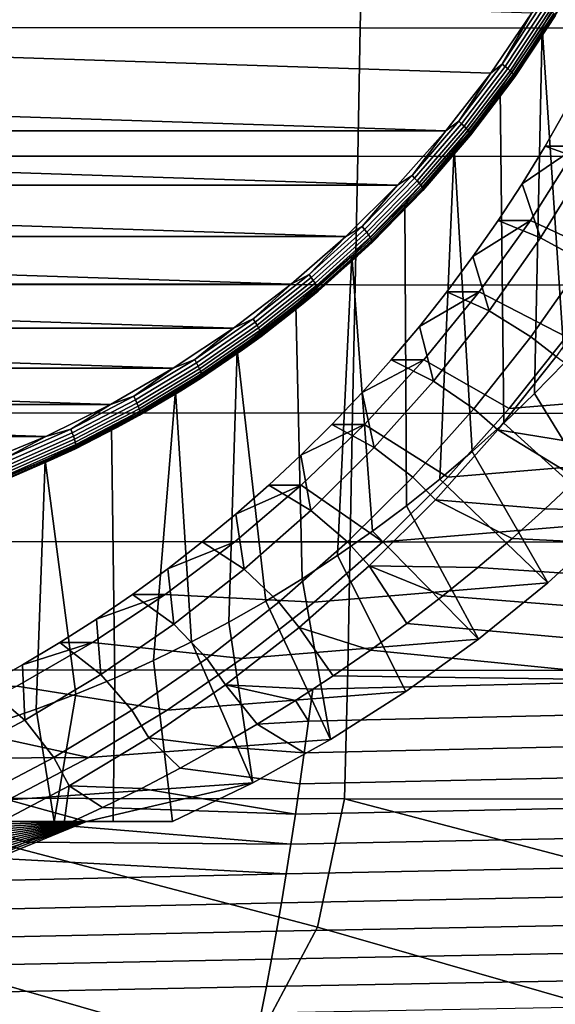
# Model space of a CAD drawing. Header units: metres. Extents: x -23 to 242, y -40 to 23.
# Tile 226 of 256: x 226.34 to 230.45, y -12.4 to -4.85. Entities that reach past the tile are written whole.
import ezdxf

# ---------------------------------------------------------------- set-up
doc = ezdxf.new("R2010")
doc.units = ezdxf.units.M
doc.layers.add('solid_10171013', color=7, linetype='CONTINUOUS')

msp = doc.modelspace()

# ---------------------------------------------------------------- linework, layer by layer
at = {"layer": 'solid_10171013'}
for points in [[(228.976715, -3.927355, 306.727783), (224.993881, -3.925847, 306.02536), (224.973694, -4.91107, 306.003937), (228.955795, -4.912842, 306.706879)], [(232.959534, -3.929584, 307.42984), (228.976715, -3.927355, 306.727783), (228.955795, -4.912842, 306.706879), (232.937897, -4.915474, 307.409149)], [(229.956573, -5.260705, 280.237915), (215.840378, -4.7977, 277.237427), (215.554337, -4.31481, 277.176636), (230.272263, -4.797636, 280.305023)], [(230.351089, -4.909828, 280.730713), (230.643677, -4.416385, 280.792908), (230.743866, -7.24223, 280.814209), (230.521973, -7.483509, 280.767029)], [(230.392685, -4.909814, 280.535095), (230.685226, -4.416458, 280.59729), (230.643677, -4.416385, 280.792908), (230.351089, -4.909828, 280.730713)], [(230.685226, -4.416458, 280.59729), (230.392685, -4.909814, 280.535095), (230.452087, -4.821122, 280.515747)], [(230.349152, -4.731907, 280.323853), (230.044128, -5.190754, 280.259003), (230.272263, -4.797636, 280.305023)], [(230.372864, -4.74828, 280.336365), (230.066803, -5.208714, 280.271301), (230.044128, -5.190754, 280.259003), (230.349152, -4.731907, 280.323853)], [(230.394363, -4.763838, 280.35318), (230.08728, -5.225781, 280.287903), (230.066803, -5.208714, 280.271301), (230.372864, -4.74828, 280.336365)], [(229.612595, -5.701991, 280.164825), (216.156082, -5.260766, 277.304535), (215.840378, -4.7977, 277.237427), (229.956573, -5.260705, 280.237915)], [(230.044128, -5.190754, 280.259003), (229.956573, -5.260705, 280.237915), (230.272263, -4.797636, 280.305023)], [(230.413086, -4.778198, 280.373932), (230.105087, -5.241534, 280.308441), (230.08728, -5.225781, 280.287903), (230.394363, -4.763838, 280.35318)], [(230.428589, -4.791006, 280.398041), (230.119751, -5.255583, 280.332397), (230.105087, -5.241534, 280.308441), (230.413086, -4.778198, 280.373932)], [(230.440475, -4.801945, 280.424988), (230.130951, -5.267583, 280.359192), (230.119751, -5.255583, 280.332397), (230.428589, -4.791006, 280.398041)], [(230.448471, -4.810746, 280.454071), (230.138382, -5.277237, 280.388153), (230.130951, -5.267583, 280.359192), (230.440475, -4.801945, 280.424988)], [(230.452377, -4.817191, 280.484558), (230.141861, -5.284308, 280.418579), (230.138382, -5.277237, 280.388153), (230.448471, -4.810746, 280.454071)], [(230.141861, -5.284308, 280.418579), (230.452377, -4.817191, 280.484558), (230.452087, -4.821122, 280.515747), (230.141312, -5.28862, 280.449677)], [(230.392685, -4.909814, 280.535095), (230.141312, -5.28862, 280.449677), (230.452087, -4.821122, 280.515747)], [(228.955795, -4.912842, 306.706879), (224.973694, -4.91107, 306.003937), (224.954224, -5.896259, 305.978485), (228.935562, -5.898281, 306.682068)], [(232.937897, -4.915474, 307.409149), (228.955795, -4.912842, 306.706879), (228.935562, -5.898281, 306.682068), (232.916931, -5.901293, 307.384674)], [(230.069824, -5.382995, 280.466461), (230.392685, -4.909814, 280.535095), (230.351089, -4.909828, 280.730713), (230.028198, -5.383056, 280.662079)], [(230.028198, -5.383056, 280.662079), (230.351089, -4.909828, 280.730713), (230.293106, -7.717485, 280.718384), (230.057098, -7.944337, 280.668243)], [(230.392685, -4.909814, 280.535095), (230.069824, -5.382995, 280.466461), (230.141312, -5.28862, 280.449677)], [(230.351089, -4.909828, 280.730713), (230.521973, -7.483509, 280.767029), (230.293106, -7.717485, 280.718384)], [(230.044128, -5.190754, 280.259003), (229.711533, -5.629116, 280.188324), (229.956573, -5.260705, 280.237915)], [(230.066803, -5.208714, 280.271301), (229.733047, -5.648593, 280.200348), (229.711533, -5.629116, 280.188324), (230.044128, -5.190754, 280.259003)], [(230.08728, -5.225781, 280.287903), (229.752441, -5.667101, 280.216736), (229.733047, -5.648593, 280.200348), (230.066803, -5.208714, 280.271301)], [(229.612595, -5.701991, 280.164825), (216.500046, -5.702046, 277.377655), (216.156082, -5.260766, 277.304535)], [(229.711533, -5.629116, 280.188324), (229.612595, -5.701991, 280.164825), (229.956573, -5.260705, 280.237915)], [(230.105087, -5.241534, 280.308441), (229.769226, -5.684184, 280.237061), (229.752441, -5.667101, 280.216736), (230.08728, -5.225781, 280.287903)], [(230.119751, -5.255583, 280.332397), (229.783005, -5.69942, 280.260834), (229.769226, -5.684184, 280.237061), (230.105087, -5.241534, 280.308441)], [(230.130951, -5.267583, 280.359192), (229.793427, -5.712433, 280.287445), (229.783005, -5.69942, 280.260834), (230.119751, -5.255583, 280.332397)], [(230.138382, -5.277237, 280.388153), (229.800247, -5.722903, 280.316284), (229.793427, -5.712433, 280.287445), (230.130951, -5.267583, 280.359192)], [(230.141861, -5.284308, 280.418579), (229.803268, -5.73057, 280.346588), (229.800247, -5.722903, 280.316284), (230.138382, -5.277237, 280.388153)], [(229.803268, -5.73057, 280.346588), (230.141861, -5.284308, 280.418579), (230.141312, -5.28862, 280.449677), (229.802444, -5.735246, 280.377655)], [(230.623001, -5.82012, 289.478424), (230.949631, -5.228024, 289.547852), (230.541153, -5.526678, 290.687836), (230.373489, -5.820156, 290.652191)], [(230.069824, -5.382995, 280.466461), (229.802444, -5.735246, 280.377655), (230.141312, -5.28862, 280.449677)], [(229.717972, -5.834055, 280.391693), (230.069824, -5.382995, 280.466461), (230.028198, -5.383056, 280.662079), (229.676376, -5.834059, 280.587311)], [(229.676376, -5.834059, 280.587311), (230.028198, -5.383056, 280.662079), (230.057098, -7.944337, 280.668243), (229.814468, -8.163579, 280.616669)], [(230.069824, -5.382995, 280.466461), (229.717972, -5.834055, 280.391693), (229.802444, -5.735246, 280.377655)], [(230.373489, -5.820156, 290.652191), (230.541153, -5.526678, 290.687836), (230.701035, -5.937101, 291.156311)], [(229.711533, -5.629116, 280.188324), (229.352676, -6.045262, 280.11203), (229.612595, -5.701991, 280.164825)], [(229.733047, -5.648593, 280.200348), (229.37294, -6.066179, 280.12381), (229.352676, -6.045262, 280.11203), (229.711533, -5.629116, 280.188324)], [(229.752441, -5.667101, 280.216736), (229.391159, -6.086055, 280.139954), (229.37294, -6.066179, 280.12381), (229.733047, -5.648593, 280.200348)], [(229.612595, -5.701991, 280.164825), (229.241699, -6.119814, 280.085968), (216.500046, -5.702046, 277.377655)], [(229.241699, -6.119814, 280.085968), (216.870956, -6.119865, 277.456482), (216.500046, -5.702046, 277.377655)], [(229.352676, -6.045262, 280.11203), (229.241699, -6.119814, 280.085968), (229.612595, -5.701991, 280.164825)], [(229.769226, -5.684184, 280.237061), (229.40686, -6.104401, 280.160034), (229.391159, -6.086055, 280.139954), (229.752441, -5.667101, 280.216736)], [(229.783005, -5.69942, 280.260834), (229.419662, -6.120763, 280.183594), (229.40686, -6.104401, 280.160034), (229.769226, -5.684184, 280.237061)], [(229.793427, -5.712433, 280.287445), (229.429245, -6.134738, 280.210052), (229.419662, -6.120763, 280.183594), (229.783005, -5.69942, 280.260834)], [(229.800247, -5.722903, 280.316284), (229.435394, -6.145982, 280.238739), (229.429245, -6.134738, 280.210052), (229.793427, -5.712433, 280.287445)], [(229.803268, -5.73057, 280.346588), (229.437943, -6.154216, 280.268951), (229.435394, -6.145982, 280.238739), (229.800247, -5.722903, 280.316284)], [(229.437943, -6.154216, 280.268951), (229.803268, -5.73057, 280.346588), (229.802444, -5.735246, 280.377655), (229.436813, -6.159238, 280.299927)], [(229.717972, -5.834055, 280.391693), (229.436813, -6.159238, 280.299927), (229.802444, -5.735246, 280.377655)], [(229.338577, -6.261143, 280.311035), (229.717972, -5.834055, 280.391693), (229.676376, -5.834059, 280.587311), (229.297043, -6.261088, 280.506683)], [(229.297043, -6.261088, 280.506683), (229.676376, -5.834059, 280.587311), (229.565338, -8.37507, 280.56369), (229.309784, -8.578762, 280.509399)], [(229.717972, -5.834055, 280.391693), (229.338577, -6.261143, 280.311035), (229.436813, -6.159238, 280.299927)], [(229.676376, -5.834059, 280.587311), (229.814468, -8.163579, 280.616669), (229.565338, -8.37507, 280.56369)], [(230.262146, -6.390707, 289.401703), (230.623001, -5.82012, 289.478424), (230.197311, -6.108185, 290.614746), (230.012695, -6.39064, 290.5755)], [(230.623001, -5.82012, 289.478424), (230.373489, -5.820156, 290.652191), (230.197311, -6.108185, 290.614746)], [(230.197311, -6.108185, 290.614746), (230.373489, -5.820156, 290.652191), (230.701035, -5.937101, 291.156311), (230.339737, -6.522201, 291.079498)], [(230.941208, -6.703839, 289.546051), (231.312576, -6.102459, 289.625), (230.623001, -5.82012, 289.478424), (230.262146, -6.390707, 289.401703)], [(228.935562, -5.898281, 306.682068), (224.954224, -5.896259, 305.978485), (224.935425, -6.881455, 305.948914), (228.915985, -6.883706, 306.653351)], [(232.916931, -5.901293, 307.384674), (228.935562, -5.898281, 306.682068), (228.915985, -6.883706, 306.653351), (232.896622, -6.887065, 307.356445)], [(230.339737, -6.522201, 291.079498), (230.701035, -5.937101, 291.156311), (231.042389, -6.10227, 290.896606), (230.670944, -6.703795, 290.817657)], [(229.352676, -6.045262, 280.11203), (228.968964, -6.43755, 280.030487), (229.241699, -6.119814, 280.085968)], [(229.37294, -6.066179, 280.12381), (228.9879, -6.459824, 280.041962), (228.968964, -6.43755, 280.030487), (229.352676, -6.045262, 280.11203)], [(229.391159, -6.086055, 280.139954), (229.004852, -6.48099, 280.057831), (228.9879, -6.459824, 280.041962), (229.37294, -6.066179, 280.12381)], [(229.40686, -6.104401, 280.160034), (229.019379, -6.500526, 280.077667), (229.004852, -6.48099, 280.057831), (229.391159, -6.086055, 280.139954)], [(229.419662, -6.120763, 280.183594), (229.031158, -6.517951, 280.101013), (229.019379, -6.500526, 280.077667), (229.40686, -6.104401, 280.160034)], [(230.012695, -6.39064, 290.5755), (230.197311, -6.108185, 290.614746), (230.339737, -6.522201, 291.079498)], [(229.241699, -6.119814, 280.085968), (228.845291, -6.512565, 280.001709), (216.870956, -6.119865, 277.456482)], [(228.845291, -6.512565, 280.001709), (217.267365, -6.512611, 277.540741), (216.870956, -6.119865, 277.456482)], [(228.968964, -6.43755, 280.030487), (228.845291, -6.512565, 280.001709), (229.241699, -6.119814, 280.085968)], [(229.429245, -6.134738, 280.210052), (229.039856, -6.532833, 280.127289), (229.031158, -6.517951, 280.101013), (229.419662, -6.120763, 280.183594)], [(229.435394, -6.145982, 280.238739), (229.045288, -6.544806, 280.155823), (229.039856, -6.532833, 280.127289), (229.429245, -6.134738, 280.210052)], [(229.437943, -6.154216, 280.268951), (229.047302, -6.553575, 280.185913), (229.045288, -6.544806, 280.155823), (229.435394, -6.145982, 280.238739)], [(229.047302, -6.553575, 280.185913), (229.437943, -6.154216, 280.268951), (229.436813, -6.159238, 280.299927), (229.045868, -6.558923, 280.216827)], [(229.338577, -6.261143, 280.311035), (229.045868, -6.558923, 280.216827), (229.436813, -6.159238, 280.299927)], [(228.891663, -6.662466, 280.420502), (229.297043, -6.261088, 280.506683), (229.309784, -8.578762, 280.509399), (229.048508, -8.774099, 280.453857)], [(228.933212, -6.662502, 280.224884), (229.338577, -6.261143, 280.311035), (229.297043, -6.261088, 280.506683), (228.891663, -6.662466, 280.420502)], [(229.338577, -6.261143, 280.311035), (228.933212, -6.662502, 280.224884), (229.045868, -6.558923, 280.216827)], [(229.868088, -6.938195, 289.317963), (230.262146, -6.390707, 289.401703), (229.819748, -6.667392, 290.534485), (229.618652, -6.938138, 290.49173)], [(229.819748, -6.667392, 290.534485), (230.012695, -6.39064, 290.5755), (230.339737, -6.522201, 291.079498), (229.945175, -7.084392, 290.995636)], [(230.262146, -6.390707, 289.401703), (230.012695, -6.39064, 290.5755), (229.819748, -6.667392, 290.534485)], [(230.535721, -7.281563, 289.459869), (230.941208, -6.703839, 289.546051), (230.262146, -6.390707, 289.401703), (229.868088, -6.938195, 289.317963)], [(228.968964, -6.43755, 280.030487), (228.561905, -6.804432, 279.94397), (228.845291, -6.512565, 280.001709)], [(228.9879, -6.459824, 280.041962), (228.579437, -6.827976, 279.955139), (228.561905, -6.804432, 279.94397), (228.968964, -6.43755, 280.030487)], [(229.004852, -6.48099, 280.057831), (228.595047, -6.850348, 279.970734), (228.579437, -6.827976, 279.955139), (228.9879, -6.459824, 280.041962)], [(229.019379, -6.500526, 280.077667), (228.608353, -6.870998, 279.990295), (228.595047, -6.850348, 279.970734), (229.004852, -6.48099, 280.057831)], [(228.845291, -6.512565, 280.001709), (228.424973, -6.878602, 279.912384), (217.267365, -6.512611, 277.540741)], [(228.424973, -6.878602, 279.912384), (217.687683, -6.878644, 277.630096), (217.267365, -6.512611, 277.540741)], [(228.561905, -6.804432, 279.94397), (228.424973, -6.878602, 279.912384), (228.845291, -6.512565, 280.001709)], [(229.031158, -6.517951, 280.101013), (228.619019, -6.889415, 280.013428), (228.608353, -6.870998, 279.990295), (229.019379, -6.500526, 280.077667)], [(229.039856, -6.532833, 280.127289), (228.626785, -6.905146, 280.03949), (228.619019, -6.889415, 280.013428), (229.031158, -6.517951, 280.101013)], [(229.045288, -6.544806, 280.155823), (228.631454, -6.917801, 280.067841), (228.626785, -6.905146, 280.03949), (229.039856, -6.532833, 280.127289)], [(228.632919, -6.927069, 280.097839), (229.047302, -6.553575, 280.185913), (229.045868, -6.558923, 280.216827), (228.631149, -6.932722, 280.128693)], [(228.933212, -6.662502, 280.224884), (228.631149, -6.932722, 280.128693), (229.045868, -6.558923, 280.216827)], [(229.047302, -6.553575, 280.185913), (228.632919, -6.927069, 280.097839), (228.631454, -6.917801, 280.067841), (229.045288, -6.544806, 280.155823)], [(229.945175, -7.084392, 290.995636), (230.339737, -6.522201, 291.079498), (230.670944, -6.703795, 290.817657), (230.26535, -7.28167, 290.731445)], [(228.461868, -7.036528, 280.329163), (228.891663, -6.662466, 280.420502), (228.781311, -8.96121, 280.397064), (228.508682, -9.139798, 280.339111)], [(228.50351, -7.036483, 280.133545), (228.933212, -6.662502, 280.224884), (228.891663, -6.662466, 280.420502), (228.461868, -7.036528, 280.329163)], [(228.933212, -6.662502, 280.224884), (228.50351, -7.036483, 280.133545), (228.631149, -6.932722, 280.128693)], [(228.891663, -6.662466, 280.420502), (229.048508, -8.774099, 280.453857), (228.781311, -8.96121, 280.397064)], [(229.618652, -6.938138, 290.49173), (229.819748, -6.667392, 290.534485), (229.945175, -7.084392, 290.995636)], [(230.670944, -6.703795, 290.817657), (230.873856, -6.843343, 290.860779), (230.459747, -7.433316, 290.772766), (230.26535, -7.28167, 290.731445)], [(228.561905, -6.804432, 279.94397), (228.133118, -7.14446, 279.852814), (228.424973, -6.878602, 279.912384)], [(228.579437, -6.827976, 279.955139), (228.14917, -7.16918, 279.863678), (228.133118, -7.14446, 279.852814), (228.561905, -6.804432, 279.94397)], [(228.595047, -6.850348, 279.970734), (228.163376, -7.192671, 279.878967), (228.14917, -7.16918, 279.863678), (228.579437, -6.827976, 279.955139)], [(228.608353, -6.870998, 279.990295), (228.175369, -7.214352, 279.898285), (228.163376, -7.192671, 279.878967), (228.595047, -6.850348, 279.970734)], [(228.619019, -6.889415, 280.013428), (228.184875, -7.23369, 279.921143), (228.175369, -7.214352, 279.898285), (228.608353, -6.870998, 279.990295)], [(228.424973, -6.878602, 279.912384), (227.982681, -7.216244, 279.818359), (217.687683, -6.878644, 277.630096)], [(227.982681, -7.216244, 279.818359), (218.129974, -7.216281, 277.724121), (217.687683, -6.878644, 277.630096)], [(228.915985, -6.883706, 306.653351), (224.935425, -6.881455, 305.948914), (224.917145, -7.866698, 305.915192), (228.896912, -7.86915, 306.620667)], [(228.133118, -7.14446, 279.852814), (227.982681, -7.216244, 279.818359), (228.424973, -6.878602, 279.912384)], [(228.626785, -6.905146, 280.03949), (228.19165, -7.250206, 279.946991), (228.184875, -7.23369, 279.921143), (228.619019, -6.889415, 280.013428)], [(228.631454, -6.917801, 280.067841), (228.195526, -7.263494, 279.975189), (228.19165, -7.250206, 279.946991), (228.626785, -6.905146, 280.03949)], [(228.196411, -7.273226, 280.005035), (228.632919, -6.927069, 280.097839), (228.631149, -6.932722, 280.128693), (228.194275, -7.279161, 280.035828)], [(228.50351, -7.036483, 280.133545), (228.194275, -7.279161, 280.035828), (228.631149, -6.932722, 280.128693)], [(228.632919, -6.927069, 280.097839), (228.196411, -7.273226, 280.005035), (228.195526, -7.263494, 279.975189), (228.631454, -6.917801, 280.067841)], [(232.896622, -6.887065, 307.356445), (228.915985, -6.883706, 306.653351), (228.896912, -7.86915, 306.620667), (232.876801, -7.872816, 307.324402)], [(229.442596, -7.460156, 289.227509), (229.868088, -6.938195, 289.317963), (229.409683, -7.202491, 290.447327), (229.1931, -7.460158, 290.401276)], [(229.409683, -7.202491, 290.447327), (229.618652, -6.938138, 290.49173), (229.945175, -7.084392, 290.995636), (229.518707, -7.621698, 290.904999)], [(229.868088, -6.938195, 289.317963), (229.618652, -6.938138, 290.49173), (229.409683, -7.202491, 290.447327)], [(230.097443, -7.83378, 289.366699), (230.535721, -7.281563, 289.459869), (229.868088, -6.938195, 289.317963), (229.442596, -7.460156, 289.227509)], [(228.051254, -7.38155, 280.037415), (228.50351, -7.036483, 280.133545), (228.461868, -7.036528, 280.329163), (228.009628, -7.381573, 280.233032)], [(228.009628, -7.381573, 280.233032), (228.461868, -7.036528, 280.329163), (228.508682, -9.139798, 280.339111), (228.230774, -9.309704, 280.280029)], [(228.50351, -7.036483, 280.133545), (228.051254, -7.38155, 280.037415), (228.194275, -7.279161, 280.035828)], [(229.945175, -7.084392, 290.995636), (230.26535, -7.28167, 290.731445), (229.827118, -7.833839, 290.638275), (229.518707, -7.621698, 290.904999)], [(228.133118, -7.14446, 279.852814), (227.684296, -7.456293, 279.757416), (227.982681, -7.216244, 279.818359)], [(228.14917, -7.16918, 279.863678), (227.698792, -7.482091, 279.767975), (227.684296, -7.456293, 279.757416), (228.133118, -7.14446, 279.852814)], [(228.163376, -7.192671, 279.878967), (227.711517, -7.506607, 279.782928), (227.698792, -7.482091, 279.767975), (228.14917, -7.16918, 279.863678)], [(232.25325, -7.145226, 281.872864), (230.535721, -7.281563, 289.459869), (230.097443, -7.83378, 289.366699), (231.832336, -7.691972, 281.783386)], [(227.982681, -7.216244, 279.818359), (227.520187, -7.524178, 279.720062), (218.129974, -7.216281, 277.724121)], [(227.520187, -7.524178, 279.720062), (218.592468, -7.524211, 277.822418), (218.129974, -7.216281, 277.724121)], [(227.684296, -7.456293, 279.757416), (227.520187, -7.524178, 279.720062), (227.982681, -7.216244, 279.818359)], [(228.175369, -7.214352, 279.898285), (227.722168, -7.529235, 279.801941), (227.711517, -7.506607, 279.782928), (228.163376, -7.192671, 279.878967)], [(228.184875, -7.23369, 279.921143), (227.730453, -7.549417, 279.824554), (227.722168, -7.529235, 279.801941), (228.175369, -7.214352, 279.898285)], [(228.19165, -7.250206, 279.946991), (227.736191, -7.566654, 279.850189), (227.730453, -7.549417, 279.824554), (228.184875, -7.23369, 279.921143)], [(228.195526, -7.263494, 279.975189), (227.739227, -7.580522, 279.878204), (227.736191, -7.566654, 279.850189), (228.19165, -7.250206, 279.946991)], [(229.1931, -7.460158, 290.401276), (229.409683, -7.202491, 290.447327), (229.518707, -7.621698, 290.904999)], [(227.739502, -7.590678, 279.907928), (228.196411, -7.273226, 280.005035), (228.194275, -7.279161, 280.035828), (227.737, -7.596872, 279.938629)], [(228.051254, -7.38155, 280.037415), (227.737, -7.596872, 279.938629), (228.194275, -7.279161, 280.035828)], [(228.196411, -7.273226, 280.005035), (227.739502, -7.590678, 279.907928), (227.739227, -7.580522, 279.878204), (228.195526, -7.263494, 279.975189)], [(230.26535, -7.28167, 290.731445), (230.459747, -7.433316, 290.772766), (230.012268, -7.997153, 290.677643), (229.827118, -7.833839, 290.638275)], [(227.578293, -7.696285, 279.93689), (228.051254, -7.38155, 280.037415), (228.009628, -7.381573, 280.233032), (227.536743, -7.696258, 280.132507)], [(227.536743, -7.696258, 280.132507), (228.009628, -7.381573, 280.233032), (227.947632, -9.470942, 280.219849), (227.660095, -9.623019, 280.158722)], [(228.051254, -7.38155, 280.037415), (227.578293, -7.696285, 279.93689), (227.737, -7.596872, 279.938629)], [(228.009628, -7.381573, 280.233032), (228.230774, -9.309704, 280.280029), (227.947632, -9.470942, 280.219849)], [(227.684296, -7.456293, 279.757416), (227.217209, -7.738698, 279.658142), (227.520187, -7.524178, 279.720062)], [(227.698792, -7.482091, 279.767975), (227.230103, -7.765474, 279.668335), (227.217209, -7.738698, 279.658142), (227.684296, -7.456293, 279.757416)], [(228.987091, -7.954857, 289.130676), (229.442596, -7.460156, 289.227509), (228.969025, -7.711007, 290.353668), (228.737549, -7.954909, 290.304443)], [(229.442596, -7.460156, 289.227509), (229.1931, -7.460158, 290.401276), (228.969025, -7.711007, 290.353668)], [(228.969025, -7.711007, 290.353668), (229.1931, -7.460158, 290.401276), (229.518707, -7.621698, 290.904999), (229.061874, -8.132234, 290.807892)], [(229.627808, -8.358626, 289.266876), (230.097443, -7.83378, 289.366699), (229.442596, -7.460156, 289.227509), (228.987091, -7.954857, 289.130676)], [(230.459747, -7.433316, 290.772766), (231.091705, -7.892047, 286.029999), (230.860718, -8.13305, 286.114258), (230.012268, -7.997153, 290.677643)], [(227.520187, -7.524178, 279.720062), (227.039322, -7.801204, 279.617859), (218.592468, -7.524211, 277.822418)], [(227.039322, -7.801204, 279.617859), (219.073349, -7.801233, 277.924622), (218.592468, -7.524211, 277.822418)], [(227.217209, -7.738698, 279.658142), (227.039322, -7.801204, 279.617859), (227.520187, -7.524178, 279.720062)], [(227.711517, -7.506607, 279.782928), (227.241287, -7.790918, 279.682983), (227.230103, -7.765474, 279.668335), (227.698792, -7.482091, 279.767975)], [(227.722168, -7.529235, 279.801941), (227.250504, -7.814404, 279.701691), (227.241287, -7.790918, 279.682983), (227.711517, -7.506607, 279.782928)], [(227.730453, -7.549417, 279.824554), (227.257538, -7.83535, 279.72403), (227.250504, -7.814404, 279.701691), (227.722168, -7.529235, 279.801941)], [(227.736191, -7.566654, 279.850189), (227.262192, -7.85324, 279.74942), (227.257538, -7.83535, 279.72403), (227.730453, -7.549417, 279.824554)], [(231.381195, -8.212778, 281.6875), (230.901337, -8.705948, 281.58548), (230.293106, -7.717485, 280.718384), (230.521973, -7.483509, 280.767029)], [(227.263992, -7.878174, 279.806854), (227.739502, -7.590678, 279.907928), (227.737, -7.596872, 279.938629), (227.261093, -7.884603, 279.837463)], [(227.578293, -7.696285, 279.93689), (227.261093, -7.884603, 279.837463), (227.737, -7.596872, 279.938629)], [(227.739227, -7.580522, 279.878204), (227.264359, -7.867633, 279.777252), (227.262192, -7.85324, 279.74942), (227.736191, -7.566654, 279.850189)], [(227.739502, -7.590678, 279.907928), (227.263992, -7.878174, 279.806854), (227.264359, -7.867633, 279.777252), (227.739227, -7.580522, 279.878204)], [(229.061874, -8.132234, 290.807892), (229.518707, -7.621698, 290.904999), (229.827118, -7.833839, 290.638275), (229.357651, -8.358485, 290.538513)], [(227.045074, -7.979353, 280.028015), (227.536743, -7.696258, 280.132507), (227.368027, -9.765995, 280.096649), (227.071823, -9.899713, 280.033691)], [(227.086594, -7.979394, 279.832367), (227.578293, -7.696285, 279.93689), (227.536743, -7.696258, 280.132507), (227.045074, -7.979353, 280.028015)], [(227.578293, -7.696285, 279.93689), (227.086594, -7.979394, 279.832367), (227.261093, -7.884603, 279.837463)], [(227.536743, -7.696258, 280.132507), (227.660095, -9.623019, 280.158722), (227.368027, -9.765995, 280.096649)], [(231.832336, -7.691972, 281.783386), (230.097443, -7.83378, 289.366699), (229.627808, -8.358626, 289.266876), (231.381195, -8.212778, 281.6875)], [(227.217209, -7.738698, 279.658142), (226.733704, -7.990562, 279.555359), (227.039322, -7.801204, 279.617859)], [(227.230103, -7.765474, 279.668335), (226.744919, -8.01821, 279.565216), (226.733704, -7.990562, 279.555359), (227.217209, -7.738698, 279.658142)], [(227.241287, -7.790918, 279.682983), (226.754517, -8.044482, 279.579498), (226.744919, -8.01821, 279.565216), (227.230103, -7.765474, 279.668335)], [(228.737549, -7.954909, 290.304443), (228.969025, -7.711007, 290.353668), (229.061874, -8.132234, 290.807892)], [(230.901337, -8.705948, 281.58548), (230.057098, -7.944337, 280.668243), (230.293106, -7.717485, 280.718384)], [(227.039322, -7.801204, 279.617859), (226.541916, -8.046211, 279.512115), (219.073349, -7.801233, 277.924622)], [(226.541916, -8.046211, 279.512115), (219.57074, -8.046238, 278.030365), (219.073349, -7.801233, 277.924622)], [(226.733704, -7.990562, 279.555359), (226.541916, -8.046211, 279.512115), (227.039322, -7.801204, 279.617859)], [(227.250504, -7.814404, 279.701691), (226.762268, -8.068732, 279.5979), (226.754517, -8.044482, 279.579498), (227.241287, -7.790918, 279.682983)], [(227.257538, -7.83535, 279.72403), (226.76799, -8.09036, 279.619965), (226.762268, -8.068732, 279.5979), (227.250504, -7.814404, 279.701691)], [(227.262192, -7.85324, 279.74942), (226.771515, -8.108832, 279.645142), (226.76799, -8.09036, 279.619965), (227.257538, -7.83535, 279.72403)], [(227.264359, -7.867633, 279.777252), (226.772797, -8.123693, 279.672791), (226.771515, -8.108832, 279.645142), (227.262192, -7.85324, 279.74942)], [(229.827118, -7.833839, 290.638275), (230.012268, -7.997153, 290.677643), (229.533218, -8.532511, 290.575806), (229.357651, -8.358485, 290.538513)], [(228.896912, -7.86915, 306.620667), (224.917145, -7.866698, 305.915192), (224.899414, -8.852019, 305.877289), (228.878372, -8.854639, 306.583984)], [(226.771774, -8.134578, 279.70224), (227.263992, -7.878174, 279.806854), (227.261093, -7.884603, 279.837463), (226.768478, -8.141215, 279.732758)], [(227.086594, -7.979394, 279.832367), (226.768478, -8.141215, 279.732758), (227.261093, -7.884603, 279.837463)], [(227.263992, -7.878174, 279.806854), (226.771774, -8.134578, 279.70224), (226.772797, -8.123693, 279.672791), (227.264359, -7.867633, 279.777252)], [(232.876801, -7.872816, 307.324402), (228.896912, -7.86915, 306.620667), (228.878372, -8.854639, 306.583984), (232.857529, -8.858562, 307.288544)], [(226.733704, -7.990562, 279.555359), (226.235687, -8.210892, 279.449493), (226.541916, -8.046211, 279.512115)], [(226.744919, -8.01821, 279.565216), (226.245163, -8.239302, 279.458984), (226.235687, -8.210892, 279.449493), (226.733704, -7.990562, 279.555359)], [(226.536545, -8.229726, 279.919922), (227.045074, -7.979353, 280.028015), (227.071823, -9.899713, 280.033691), (226.771759, -10.024012, 279.96991)], [(226.578156, -8.229713, 279.724304), (227.086594, -7.979394, 279.832367), (227.045074, -7.979353, 280.028015), (226.536545, -8.229726, 279.919922)], [(227.086594, -7.979394, 279.832367), (226.578156, -8.229713, 279.724304), (226.768478, -8.141215, 279.732758)], [(228.50293, -8.420804, 289.027771), (228.987091, -7.954857, 289.130676), (228.498917, -8.191613, 290.253723), (228.253433, -8.42081, 290.201569)], [(228.987091, -7.954857, 289.130676), (228.737549, -7.954909, 290.304443), (228.498917, -8.191613, 290.253723)], [(228.498917, -8.191613, 290.253723), (228.737549, -7.954909, 290.304443), (229.061874, -8.132234, 290.807892), (228.576248, -8.614203, 290.704681)], [(229.128708, -8.853981, 289.160797), (229.627808, -8.358626, 289.266876), (228.987091, -7.954857, 289.130676), (228.50293, -8.420804, 289.027771)], [(230.012268, -7.997153, 290.677643), (230.621765, -8.369957, 286.199799), (230.374878, -8.602503, 286.286713), (229.533218, -8.532511, 290.575806)], [(230.901337, -8.705948, 281.58548), (230.394135, -9.17003, 281.477692), (229.814468, -8.163579, 280.616669), (230.057098, -7.944337, 280.668243)], [(230.012268, -7.997153, 290.677643), (230.860718, -8.13305, 286.114258), (230.621765, -8.369957, 286.199799)], [(226.541916, -8.046211, 279.512115), (226.030243, -8.258085, 279.403351), (219.57074, -8.046238, 278.030365)], [(226.235687, -8.210892, 279.449493), (226.030243, -8.258085, 279.403351), (226.541916, -8.046211, 279.512115)], [(226.754517, -8.044482, 279.579498), (226.253128, -8.266299, 279.472931), (226.245163, -8.239302, 279.458984), (226.744919, -8.01821, 279.565216)], [(226.762268, -8.068732, 279.5979), (226.259369, -8.291217, 279.491028), (226.253128, -8.266299, 279.472931), (226.754517, -8.044482, 279.579498)], [(226.76799, -8.09036, 279.619965), (226.263733, -8.31344, 279.512787), (226.259369, -8.291217, 279.491028), (226.762268, -8.068732, 279.5979)], [(226.264771, -8.358878, 279.594452), (226.771774, -8.134578, 279.70224), (226.768478, -8.141215, 279.732758), (226.261063, -8.365699, 279.624908)], [(226.578156, -8.229713, 279.724304), (226.261063, -8.365699, 279.624908), (226.768478, -8.141215, 279.732758)], [(226.771515, -8.108832, 279.645142), (226.266129, -8.332422, 279.53772), (226.263733, -8.31344, 279.512787), (226.76799, -8.09036, 279.619965)], [(226.771774, -8.134578, 279.70224), (226.264771, -8.358878, 279.594452), (226.266464, -8.347694, 279.565155), (226.772797, -8.123693, 279.672791)], [(226.772797, -8.123693, 279.672791), (226.266464, -8.347694, 279.565155), (226.266129, -8.332422, 279.53772), (226.771515, -8.108832, 279.645142)], [(228.576248, -8.614203, 290.704681), (229.061874, -8.132234, 290.807892), (229.357651, -8.358485, 290.538513), (228.85817, -8.854201, 290.432343)], [(226.055084, -8.446216, 279.613098), (226.578156, -8.229713, 279.724304), (226.536545, -8.229726, 279.919922), (226.013428, -8.446237, 279.808716)], [(226.013428, -8.446237, 279.808716), (226.536545, -8.229726, 279.919922), (226.467743, -10.138942, 279.905304), (226.160751, -10.244147, 279.840027)], [(226.578156, -8.229713, 279.724304), (226.055084, -8.446216, 279.613098), (226.261063, -8.365699, 279.624908)], [(226.536545, -8.229726, 279.919922), (226.771759, -10.024012, 279.96991), (226.467743, -10.138942, 279.905304)], [(228.253433, -8.42081, 290.201569), (228.498917, -8.191613, 290.253723), (228.576248, -8.614203, 290.704681)], [(231.381195, -8.212778, 281.6875), (229.627808, -8.358626, 289.266876), (229.128708, -8.853981, 289.160797), (230.901337, -8.705948, 281.58548)], [(230.394135, -9.17003, 281.477692), (229.565338, -8.37507, 280.56369), (229.814468, -8.163579, 280.616669)], [(229.357651, -8.358485, 290.538513), (229.533218, -8.532511, 290.575806), (229.023361, -9.038541, 290.467438), (228.85817, -8.854201, 290.432343)], [(230.394135, -9.17003, 281.477692), (229.861755, -9.603066, 281.364532), (229.309784, -8.578762, 280.509399), (229.565338, -8.37507, 280.56369)], [(230.374878, -8.602503, 286.286713), (230.621765, -8.369957, 286.199799), (231.516922, -8.632463, 286.524963)], [(227.99231, -8.855853, 288.91925), (228.50293, -8.420804, 289.027771), (228.001358, -8.642254, 290.14798), (227.742889, -8.855799, 290.093048)], [(229.128708, -8.853981, 289.160797), (228.50293, -8.420804, 289.027771), (227.99231, -8.855853, 288.91925)], [(228.50293, -8.420804, 289.027771), (228.253433, -8.42081, 290.201569), (228.001358, -8.642254, 290.14798)], [(228.001358, -8.642254, 290.14798), (228.253433, -8.42081, 290.201569), (228.576248, -8.614203, 290.704681), (228.063553, -9.065916, 290.595703)], [(229.533218, -8.532511, 290.575806), (230.120148, -8.830403, 286.374908), (229.858368, -9.052927, 286.463257), (229.023361, -9.038541, 290.467438)], [(229.533218, -8.532511, 290.575806), (230.374878, -8.602503, 286.286713), (230.120148, -8.830403, 286.374908)], [(229.861755, -9.603066, 281.364532), (229.048508, -8.774099, 280.453857), (229.309784, -8.578762, 280.509399)], [(230.374878, -8.602503, 286.286713), (231.516922, -8.632463, 286.524963), (231.489716, -8.896712, 286.680267), (230.120148, -8.830403, 286.374908)], [(227.742889, -8.855799, 290.093048), (228.001358, -8.642254, 290.14798), (228.063553, -9.065916, 290.595703)], [(228.063553, -9.065916, 290.595703), (228.576248, -8.614203, 290.704681), (228.85817, -8.854201, 290.432343), (228.331451, -9.318269, 290.320374)], [(230.901337, -8.705948, 281.58548), (229.128708, -8.853981, 289.160797), (228.601639, -9.318324, 289.048767), (230.394135, -9.17003, 281.477692)], [(229.861755, -9.603066, 281.364532), (229.305511, -10.003983, 281.246277), (228.781311, -8.96121, 280.397064), (229.048508, -8.774099, 280.453857)], [(230.120148, -8.830403, 286.374908), (231.489716, -8.896712, 286.680267), (231.461624, -9.157681, 286.840637), (229.858368, -9.052927, 286.463257)], [(228.878372, -8.854639, 306.583984), (224.899414, -8.852019, 305.877289), (224.882324, -9.837317, 305.834808), (228.860458, -9.840094, 306.542999)], [(227.456909, -9.258595, 288.80545), (227.99231, -8.855853, 288.91925), (227.47818, -9.061303, 290.036774), (227.207474, -9.258569, 289.979218)], [(228.601639, -9.318324, 289.048767), (229.128708, -8.853981, 289.160797), (227.99231, -8.855853, 288.91925), (227.456909, -9.258595, 288.80545)], [(227.47818, -9.061303, 290.036774), (227.742889, -8.855799, 290.093048), (228.063553, -9.065916, 290.595703), (227.525589, -9.485785, 290.481354)], [(227.99231, -8.855853, 288.91925), (227.742889, -8.855799, 290.093048), (227.47818, -9.061303, 290.036774)], [(228.85817, -8.854201, 290.432343), (229.023361, -9.038541, 290.467438), (228.485382, -9.512513, 290.353088), (228.331451, -9.318269, 290.320374)], [(232.857529, -8.858562, 307.288544), (228.878372, -8.854639, 306.583984), (228.860458, -9.840094, 306.542999), (232.838882, -9.844253, 307.248596)], [(228.727524, -10.371239, 281.123444), (228.508682, -9.139798, 280.339111), (228.781311, -8.96121, 280.397064), (229.305511, -10.003983, 281.246277)], [(227.207474, -9.258569, 289.979218), (227.47818, -9.061303, 290.036774), (227.525589, -9.485785, 290.481354)], [(229.023361, -9.038541, 290.467438), (229.313492, -9.481368, 286.641022), (229.032852, -9.68541, 286.728516), (228.485382, -9.512513, 290.353088)], [(229.023361, -9.038541, 290.467438), (229.858368, -9.052927, 286.463257), (229.589294, -9.27011, 286.552094)], [(229.023361, -9.038541, 290.467438), (229.589294, -9.27011, 286.552094), (229.313492, -9.481368, 286.641022)], [(229.858368, -9.052927, 286.463257), (231.461624, -9.157681, 286.840637), (231.432632, -9.415287, 287.006042), (229.589294, -9.27011, 286.552094)], [(227.525589, -9.485785, 290.481354), (228.063553, -9.065916, 290.595703), (228.331451, -9.318269, 290.320374), (227.77858, -9.749741, 290.20285)], [(230.394135, -9.17003, 281.477692), (228.601639, -9.318324, 289.048767), (228.048767, -9.749834, 288.931244), (229.861755, -9.603066, 281.364532)], [(228.727524, -10.371239, 281.123444), (228.230774, -9.309704, 280.280029), (228.508682, -9.139798, 280.339111)], [(226.898743, -9.627536, 288.686798), (227.456909, -9.258595, 288.80545), (226.931061, -9.447381, 289.920471), (226.649231, -9.627555, 289.860565)], [(228.048767, -9.749834, 288.931244), (228.601639, -9.318324, 289.048767), (227.456909, -9.258595, 288.80545), (226.898743, -9.627536, 288.686798)], [(226.931061, -9.447381, 289.920471), (227.207474, -9.258569, 289.979218), (227.525589, -9.485785, 290.481354), (226.964233, -9.872334, 290.36203)], [(227.456909, -9.258595, 288.80545), (227.207474, -9.258569, 289.979218), (226.931061, -9.447381, 289.920471)], [(229.589294, -9.27011, 286.552094), (231.432632, -9.415287, 287.006042), (231.402771, -9.669449, 287.176422), (229.313492, -9.481368, 286.641022)], [(228.331451, -9.318269, 290.320374), (228.485382, -9.512513, 290.353088), (227.921112, -9.952911, 290.233154), (227.77858, -9.749741, 290.20285)], [(228.727524, -10.371239, 281.123444), (228.129791, -10.703576, 280.996368), (227.947632, -9.470942, 280.219849), (228.230774, -9.309704, 280.280029)], [(226.649231, -9.627555, 289.860565), (226.931061, -9.447381, 289.920471), (226.964233, -9.872334, 290.36203)], [(226.964233, -9.872334, 290.36203), (227.525589, -9.485785, 290.481354), (227.77858, -9.749741, 290.20285), (227.201401, -10.147219, 290.08017)], [(228.129791, -10.703576, 280.996368), (227.660095, -9.623019, 280.158722), (227.947632, -9.470942, 280.219849)], [(228.485382, -9.512513, 290.353088), (228.747314, -9.882259, 286.81488), (228.590256, -9.986137, 286.861298), (227.921112, -9.952911, 290.233154)], [(228.485382, -9.512513, 290.353088), (229.032852, -9.68541, 286.728516), (228.747314, -9.882259, 286.81488)], [(229.313492, -9.481368, 286.641022), (231.402771, -9.669449, 287.176422), (231.37204, -9.920082, 287.351807), (229.032852, -9.68541, 286.728516)], [(226.319839, -9.961341, 288.563751), (226.898743, -9.627536, 288.686798), (226.362228, -9.798939, 289.799561), (226.070282, -9.961378, 289.737518)], [(227.471939, -10.147051, 288.808624), (228.048767, -9.749834, 288.931244), (226.898743, -9.627536, 288.686798), (226.319839, -9.961341, 288.563751)], [(226.898743, -9.627536, 288.686798), (226.649231, -9.627555, 289.860565), (226.362228, -9.798939, 289.799561)], [(226.362228, -9.798939, 289.799561), (226.649231, -9.627555, 289.860565), (226.964233, -9.872334, 290.36203), (226.381454, -10.224205, 290.238159)], [(228.129791, -10.703576, 280.996368), (227.514114, -11, 280.865509), (227.368027, -9.765995, 280.096649), (227.660095, -9.623019, 280.158722)], [(229.861755, -9.603066, 281.364532), (228.048767, -9.749834, 288.931244), (227.471939, -10.147051, 288.808624), (229.305511, -10.003983, 281.246277)], [(229.032852, -9.68541, 286.728516), (231.37204, -9.920082, 287.351807), (228.747314, -9.882259, 286.81488)], [(226.070282, -9.961378, 289.737518), (226.362228, -9.798939, 289.799561), (226.381454, -10.224205, 290.238159)], [(227.059601, -11, 280.658844), (227.071823, -9.899713, 280.033691), (227.368027, -9.765995, 280.096649), (227.514114, -11, 280.865509)], [(227.77858, -9.749741, 290.20285), (227.921112, -9.952911, 290.233154), (227.332199, -10.358434, 290.107971), (227.201401, -10.147219, 290.08017)], [(228.860458, -9.840094, 306.542999), (224.882324, -9.837317, 305.834808), (224.858017, -10.822376, 305.785553), (228.835129, -10.825343, 306.495667)], [(226.381454, -10.224205, 290.238159), (226.964233, -9.872334, 290.36203), (227.201401, -10.147219, 290.08017), (226.602661, -10.508739, 289.952911)], [(231.37204, -9.920082, 287.351807), (228.590256, -9.986137, 286.861298), (228.747314, -9.882259, 286.81488)], [(232.838882, -9.844253, 307.248596), (228.860458, -9.840094, 306.542999), (228.835129, -10.825343, 306.495667), (232.812607, -10.829764, 307.202728)], [(226.872665, -10.508892, 288.681244), (227.471939, -10.147051, 288.808624), (226.319839, -9.961341, 288.563751), (225.722168, -10.25886, 288.436707)], [(225.773697, -10.114723, 289.674469), (226.070282, -9.961378, 289.737518), (226.381454, -10.224205, 290.238159), (225.779327, -10.540165, 290.110168)], [(226.606339, -11, 280.463501), (226.771759, -10.024012, 279.96991), (227.071823, -9.899713, 280.033691), (227.059601, -11, 280.658844)], [(227.921112, -9.952911, 290.233154), (228.164932, -10.252719, 286.981689), (227.869522, -10.425779, 287.061127), (227.332199, -10.358434, 290.107971)], [(227.921112, -9.952911, 290.233154), (228.590256, -9.986137, 286.861298), (228.457443, -10.071639, 286.89978)], [(227.921112, -9.952911, 290.233154), (228.457443, -10.071639, 286.89978), (228.164932, -10.252719, 286.981689)], [(231.37204, -9.920082, 287.351807), (231.340424, -10.167107, 287.532135), (228.558075, -10.230945, 287.04187), (228.590256, -9.986137, 286.861298)], [(226.606339, -11, 280.463501), (226.467743, -10.138942, 279.905304), (226.771759, -10.024012, 279.96991)], [(229.305511, -10.003983, 281.246277), (227.471939, -10.147051, 288.808624), (226.872665, -10.508892, 288.681244), (228.727524, -10.371239, 281.123444)], [(228.457443, -10.071639, 286.89978), (228.590256, -9.986137, 286.861298), (228.558075, -10.230945, 287.04187)], [(228.164932, -10.252719, 286.981689), (228.457443, -10.071639, 286.89978), (228.558075, -10.230945, 287.04187)], [(226.153793, -11, 280.279419), (226.160751, -10.244147, 279.840027), (226.467743, -10.138942, 279.905304), (226.606339, -11, 280.463501)], [(227.201401, -10.147219, 290.08017), (227.332199, -10.358434, 290.107971), (226.720261, -10.727923, 289.977905), (226.602661, -10.508739, 289.952911)], [(231.340424, -10.167107, 287.532135), (231.307938, -10.410439, 287.717346), (228.525467, -10.472811, 287.228027), (228.558075, -10.230945, 287.04187)], [(226.872665, -10.508892, 288.681244), (225.722168, -10.25886, 288.436707), (225.107895, -10.518973, 288.306152)], [(225.779327, -10.540165, 290.110168), (226.381454, -10.224205, 290.238159), (226.602661, -10.508739, 289.952911), (225.983521, -10.833601, 289.821289)], [(227.869522, -10.425779, 287.061127), (228.164932, -10.252719, 286.981689), (228.525467, -10.472811, 287.228027)], [(228.164932, -10.252719, 286.981689), (228.558075, -10.230945, 287.04187), (228.525467, -10.472811, 287.228027)], [(228.727524, -10.371239, 281.123444), (226.872665, -10.508892, 288.681244), (226.253845, -10.833597, 288.549713), (228.129791, -10.703576, 280.996368)], [(227.332199, -10.358434, 290.107971), (227.572235, -10.590445, 287.137512), (227.274994, -10.746031, 287.209503), (226.720261, -10.727923, 289.977905)], [(227.332199, -10.358434, 290.107971), (227.869522, -10.425779, 287.061127), (227.572235, -10.590445, 287.137512)], [(231.307938, -10.410439, 287.717346), (231.274612, -10.649999, 287.907471), (228.492004, -10.710915, 287.419067), (228.525467, -10.472811, 287.228027)], [(227.869522, -10.425779, 287.061127), (228.525467, -10.472811, 287.228027), (228.492004, -10.710915, 287.419067), (227.572235, -10.590445, 287.137512)], [(226.253845, -10.833597, 288.549713), (226.872665, -10.508892, 288.681244), (225.107895, -10.518973, 288.306152), (224.479675, -10.7406, 288.172607)], [(226.602661, -10.508739, 289.952911), (226.720261, -10.727923, 289.977905), (226.088867, -11.059237, 289.843689), (225.983521, -10.833601, 289.821289)], [(227.572235, -10.590445, 287.137512), (228.492004, -10.710915, 287.419067), (228.457687, -10.945179, 287.614929), (227.274994, -10.746031, 287.209503)], [(226.853317, -11, 283.974365), (228.129791, -10.703576, 280.996368), (226.253845, -10.833597, 288.549713)], [(226.853317, -11, 283.974365), (227.514114, -11, 280.865509), (228.129791, -10.703576, 280.996368)], [(231.274612, -10.649999, 287.907471), (231.240417, -10.885702, 288.102448), (228.457687, -10.945179, 287.614929), (228.492004, -10.710915, 287.419067)], [(226.720261, -10.727923, 289.977905), (226.680908, -11.031007, 287.3414), (226.386887, -11.15984, 287.39978), (226.088867, -11.059237, 289.843689)], [(226.720261, -10.727923, 289.977905), (226.977524, -10.892949, 287.277649), (226.680908, -11.031007, 287.3414)], [(226.720261, -10.727923, 289.977905), (227.274994, -10.746031, 287.209503), (226.977524, -10.892949, 287.277649)], [(226.977524, -10.892949, 287.277649), (227.274994, -10.746031, 287.209503), (228.457687, -10.945179, 287.614929)], [(228.105301, -12.793831, 306.261414), (228.627731, -11.810046, 306.410126), (224.858017, -10.822376, 305.785553), (224.655609, -11.806884, 305.698059)], [(228.627731, -11.810046, 306.410126), (228.835129, -10.825343, 306.495667), (224.858017, -10.822376, 305.785553)], [(226.21344, -11.262616, 283.838379), (226.853317, -11, 283.974365), (226.253845, -10.833597, 288.549713), (225.61731, -11.120247, 288.414429)], [(232.066101, -12.798779, 306.971558), (232.600296, -11.814736, 307.118774), (228.835129, -10.825343, 306.495667), (228.627731, -11.810046, 306.410126)], [(232.600296, -11.814736, 307.118774), (232.812607, -10.829764, 307.202728), (228.835129, -10.825343, 306.495667)], [(226.977524, -10.892949, 287.277649), (228.457687, -10.945179, 287.614929), (228.422516, -11.175522, 287.815582), (226.680908, -11.031007, 287.3414)], [(231.240417, -10.885702, 288.102448), (231.205368, -11.117467, 288.302246), (228.422516, -11.175522, 287.815582), (228.457687, -10.945179, 287.614929)], [(217.471252, -11, 281.980164), (226.153793, -11, 280.279419), (226.606339, -11, 280.463501)], [(217.471252, -11, 281.980164), (226.606339, -11, 280.463501), (227.059601, -11, 280.658844)], [(226.853317, -11, 283.974365), (217.471252, -11, 281.980164), (227.059601, -11, 280.658844), (227.514114, -11, 280.865509)], [(226.853317, -11, 283.974365), (218.111115, -11.262616, 282.11615), (217.471252, -11, 281.980164)], [(226.853317, -11, 283.974365), (218.764572, -11.486245, 282.255066), (218.111115, -11.262616, 282.11615)], [(226.853317, -11, 283.974365), (219.429871, -11.67032, 282.396484), (218.764572, -11.486245, 282.255066)], [(226.853317, -11, 283.974365), (220.104736, -11.814198, 282.539917), (219.429871, -11.67032, 282.396484)], [(226.853317, -11, 283.974365), (220.78656, -11.917295, 282.684845), (220.104736, -11.814198, 282.539917)], [(226.853317, -11, 283.974365), (221.473419, -11.979305, 282.830841), (220.78656, -11.917295, 282.684845)], [(226.853317, -11, 283.974365), (222.162277, -11.999998, 282.977264), (221.473419, -11.979305, 282.830841)], [(226.853317, -11, 283.974365), (222.851151, -11.979305, 283.123688), (222.162277, -11.999998, 282.977264)], [(226.853317, -11, 283.974365), (223.537994, -11.917295, 283.269684), (222.851151, -11.979305, 283.123688)], [(226.853317, -11, 283.974365), (224.219818, -11.814198, 283.414612), (223.537994, -11.917295, 283.269684)], [(226.853317, -11, 283.974365), (224.894684, -11.67032, 283.558044), (224.219818, -11.814198, 283.414612)], [(226.853317, -11, 283.974365), (225.559998, -11.486245, 283.699463), (224.894684, -11.67032, 283.558044)], [(226.853317, -11, 283.974365), (226.21344, -11.262616, 283.838379), (225.559998, -11.486245, 283.699463)], [(226.088867, -11.059237, 289.843689), (226.386887, -11.15984, 287.39978), (226.095535, -11.279816, 287.453156)], [(226.386887, -11.15984, 287.39978), (226.680908, -11.031007, 287.3414), (228.422516, -11.175522, 287.815582)], [(226.386887, -11.15984, 287.39978), (228.422516, -11.175522, 287.815582), (228.38652, -11.401858, 288.020935), (226.095535, -11.279816, 287.453156)], [(231.205368, -11.117467, 288.302246), (231.169479, -11.345209, 288.506775), (228.38652, -11.401858, 288.020935), (228.422516, -11.175522, 287.815582)], [(228.38652, -11.401858, 288.020935), (225.603317, -11.465667, 287.532318), (226.095535, -11.279816, 287.453156)], [(228.38652, -11.401858, 288.020935), (228.349716, -11.624096, 288.230835), (225.567368, -11.684607, 287.741577), (225.603317, -11.465667, 287.532318)], [(231.169479, -11.345209, 288.506775), (231.132797, -11.568841, 288.715912), (228.349716, -11.624096, 288.230835), (228.38652, -11.401858, 288.020935)], [(228.349716, -11.624096, 288.230835), (228.312134, -11.842144, 288.44519), (225.529678, -11.90114, 287.956696), (225.567368, -11.684607, 287.741577)], [(231.132797, -11.568841, 288.715912), (231.095306, -11.788279, 288.929535), (228.312134, -11.842144, 288.44519), (228.349716, -11.624096, 288.230835)], [(224.655609, -11.806884, 305.698059), (224.14505, -12.790486, 305.547577), (226.980499, -13.775495, 305.994507), (228.105301, -12.793831, 306.261414)], [(228.312134, -11.842144, 288.44519), (228.273804, -12.055914, 288.663849), (225.491226, -12.11339, 288.176086), (225.529678, -11.90114, 287.956696)], [(228.627731, -11.810046, 306.410126), (228.105301, -12.793831, 306.261414), (230.916382, -13.780723, 306.705719), (232.066101, -12.798779, 306.971558)], [(231.095306, -11.788279, 288.929535), (231.057053, -12.003434, 289.147491), (228.273804, -12.055914, 288.663849), (228.312134, -11.842144, 288.44519)], [(231.057053, -12.003434, 289.147491), (231.018051, -12.214224, 289.36972), (228.234711, -12.265314, 288.886688), (228.273804, -12.055914, 288.663849)], [(228.273804, -12.055914, 288.663849), (228.234711, -12.265314, 288.886688), (225.452057, -12.321263, 288.399628), (225.491226, -12.11339, 288.176086)], [(231.018051, -12.214224, 289.36972), (230.978333, -12.420559, 289.596039), (228.194916, -12.470255, 289.113586), (228.234711, -12.265314, 288.886688)], [(228.234711, -12.265314, 288.886688), (228.194916, -12.470255, 289.113586), (225.41217, -12.524666, 288.627167), (225.452057, -12.321263, 288.399628)]]:
    msp.add_3dface(points, dxfattribs=at)

doc.saveas('drawing.dxf')
